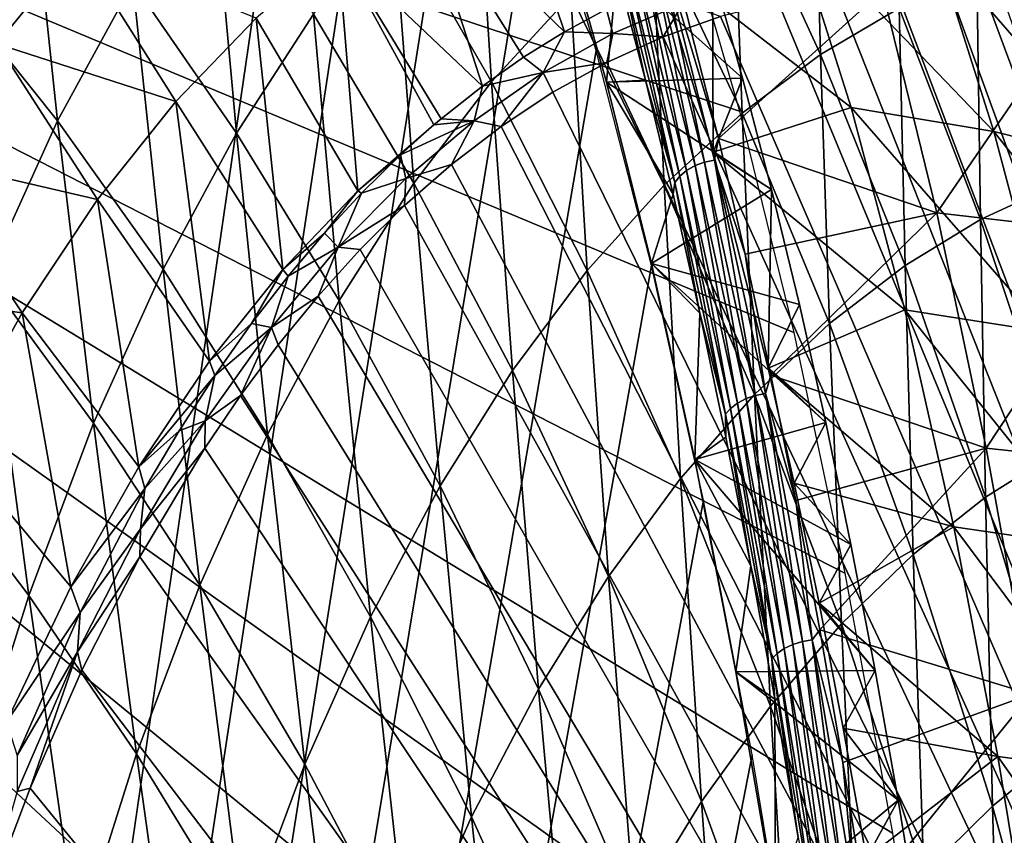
# Model space of a CAD drawing. Header units: millimetres. Extents: x 0 to 99, y -177 to 177.
# Tile 171 of 192: x 39 to 62, y 123 to 142. Entities that reach past the tile are written whole.
import ezdxf

# ---------------------------------------------------------------- set-up
doc = ezdxf.new("R2010")
doc.units = ezdxf.units.MM
doc.header["$LTSCALE"] = 26.699852
for name, color, linetype in [('10', 7, 'CONTINUOUS'), ('14', 7, 'CONTINUOUS'), ('18', 7, 'CONTINUOUS'), ('2', 7, 'CONTINUOUS'), ('20', 7, 'CONTINUOUS'), ('30', 7, 'CONTINUOUS'), ('37', 7, 'CONTINUOUS'), ('40', 7, 'CONTINUOUS'), ('43', 7, 'CONTINUOUS'), ('8', 7, 'CONTINUOUS'), ('96', 7, 'CONTINUOUS'), ('97', 7, 'CONTINUOUS')]:
    doc.layers.add(name, color=color, linetype=linetype)

msp = doc.modelspace()

# ---------------------------------------------------------------- linework, layer by layer
at = {"layer": '10', "color": 253, "linetype": 'Continuous', "true_color": 0x9ca8ab}
for points in [[(55.491, 145.153, 41.761), (57.351, 146.219, 48.672), (57.501, 140.78, 42.504), (55.491, 145.153, 41.761)], [(57.501, 140.78, 42.504), (57.351, 146.219, 48.672), (59.297, 141.842, 49.161), (57.501, 140.78, 42.504)], [(47.723, 144.06, 19.949), (49.595, 146.062, 26.909), (49.967, 140.158, 21.28), (47.723, 144.06, 19.949)], [(49.967, 140.158, 21.28), (49.595, 146.062, 26.909), (51.783, 142.141, 28.009), (49.967, 140.158, 21.28)], [(37.622, 142.287, -2.9), (39.383, 145.48, 3.698), (40.042, 139.263, -1.37), (37.622, 142.287, -2.9)], [(40.042, 139.263, -1.37), (39.383, 145.48, 3.698), (41.766, 142.422, 5.062), (40.042, 139.263, -1.37)], [(41.766, 142.422, 5.062), (43.573, 145.179, 11.8), (44.137, 138.98, 6.627), (41.766, 142.422, 5.062)], [(44.137, 138.98, 6.627), (43.573, 145.179, 11.8), (45.898, 141.706, 13.169), (44.137, 138.98, 6.627)], [(53.629, 143.8, 34.855), (55.491, 145.153, 41.761), (55.703, 139.436, 35.853), (53.629, 143.8, 34.855)], [(55.703, 139.436, 35.853), (55.491, 145.153, 41.761), (57.501, 140.78, 42.504), (55.703, 139.436, 35.853)], [(45.898, 141.706, 13.169), (47.723, 144.06, 19.949), (48.195, 137.832, 14.724), (45.898, 141.706, 13.169)], [(48.195, 137.832, 14.724), (47.723, 144.06, 19.949), (49.967, 140.158, 21.28), (48.195, 137.832, 14.724)], [(51.783, 142.141, 28.009), (53.629, 143.8, 34.855), (53.919, 137.793, 29.261), (51.783, 142.141, 28.009)], [(53.919, 137.793, 29.261), (53.629, 143.8, 34.855), (55.703, 139.436, 35.853), (53.919, 137.793, 29.261)], [(61.079, 142.64, 55.771), (62.831, 143.189, 62.282), (62.873, 137.799, 56.093), (61.079, 142.64, 55.771)], [(59.297, 141.842, 49.161), (61.079, 142.64, 55.771), (61.16, 137.005, 49.75), (59.297, 141.842, 49.161)], [(61.16, 137.005, 49.75), (61.079, 142.64, 55.771), (62.873, 137.799, 56.093), (61.16, 137.005, 49.75)], [(40.042, 139.263, -1.37), (41.766, 142.422, 5.062), (42.454, 135.866, 0.379), (40.042, 139.263, -1.37)], [(42.454, 135.866, 0.379), (41.766, 142.422, 5.062), (44.137, 138.98, 6.627), (42.454, 135.866, 0.379)], [(38.416, 135.684, -7.436), (37.622, 142.287, -2.9), (40.042, 139.263, -1.37), (38.416, 135.684, -7.436)], [(49.967, 140.158, 21.28), (51.783, 142.141, 28.009), (52.163, 135.835, 22.782), (49.967, 140.158, 21.28)], [(52.163, 135.835, 22.782), (51.783, 142.141, 28.009), (53.919, 137.793, 29.261), (52.163, 135.835, 22.782)], [(57.501, 140.78, 42.504), (59.297, 141.842, 49.161), (59.433, 135.95, 43.365), (57.501, 140.78, 42.504)], [(59.433, 135.95, 43.365), (59.297, 141.842, 49.161), (61.16, 137.005, 49.75), (59.433, 135.95, 43.365)], [(44.137, 138.98, 6.627), (45.898, 141.706, 13.169), (46.483, 135.147, 8.395), (44.137, 138.98, 6.627)], [(46.483, 135.147, 8.395), (45.898, 141.706, 13.169), (48.195, 137.832, 14.724), (46.483, 135.147, 8.395)], [(55.703, 139.436, 35.853), (57.501, 140.78, 42.504), (57.704, 134.621, 36.988), (55.703, 139.436, 35.853)], [(57.704, 134.621, 36.988), (57.501, 140.78, 42.504), (59.433, 135.95, 43.365), (57.704, 134.621, 36.988)], [(48.195, 137.832, 14.724), (49.967, 140.158, 21.28), (50.449, 133.546, 16.467), (48.195, 137.832, 14.724)], [(50.449, 133.546, 16.467), (49.967, 140.158, 21.28), (52.163, 135.835, 22.782), (50.449, 133.546, 16.467)], [(38.416, 135.684, -7.436), (40.042, 139.263, -1.37), (40.864, 132.345, -5.519), (38.416, 135.684, -7.436)], [(40.864, 132.345, -5.519), (40.042, 139.263, -1.37), (42.454, 135.866, 0.379), (40.864, 132.345, -5.519)], [(53.919, 137.793, 29.261), (55.703, 139.436, 35.853), (55.988, 133.002, 30.668), (53.919, 137.793, 29.261)], [(55.988, 133.002, 30.668), (55.703, 139.436, 35.853), (57.704, 134.621, 36.988), (55.988, 133.002, 30.668)], [(42.454, 135.866, 0.379), (44.137, 138.98, 6.627), (44.846, 132.086, 2.347), (42.454, 135.866, 0.379)], [(44.846, 132.086, 2.347), (44.137, 138.98, 6.627), (46.483, 135.147, 8.395), (44.846, 132.086, 2.347)], [(46.483, 135.147, 8.395), (48.195, 137.832, 14.724), (48.792, 130.91, 10.368), (46.483, 135.147, 8.395)], [(48.792, 130.91, 10.368), (48.195, 137.832, 14.724), (50.449, 133.546, 16.467), (48.792, 130.91, 10.368)], [(52.163, 135.835, 22.782), (53.919, 137.793, 29.261), (54.298, 131.078, 24.455), (52.163, 135.835, 22.782)], [(54.298, 131.078, 24.455), (53.919, 137.793, 29.261), (55.988, 133.002, 30.668), (54.298, 131.078, 24.455)], [(61.16, 137.005, 49.75), (62.873, 137.799, 56.093), (62.925, 131.688, 50.442), (61.16, 137.005, 49.75)], [(59.433, 135.95, 43.365), (61.16, 137.005, 49.75), (61.272, 130.647, 44.347), (59.433, 135.95, 43.365)], [(61.272, 130.647, 44.347), (61.16, 137.005, 49.75), (62.925, 131.688, 50.442), (61.272, 130.647, 44.347)], [(40.864, 132.345, -5.519), (42.454, 135.866, 0.379), (43.297, 128.632, -3.369), (40.864, 132.345, -5.519)], [(43.297, 128.632, -3.369), (42.454, 135.866, 0.379), (44.846, 132.086, 2.347), (43.297, 128.632, -3.369)], [(57.704, 134.621, 36.988), (59.433, 135.95, 43.365), (59.618, 129.34, 38.262), (57.704, 134.621, 36.988)], [(59.618, 129.34, 38.262), (59.433, 135.95, 43.365), (61.272, 130.647, 44.347), (59.618, 129.34, 38.262)], [(36.902, 131.667, -13.08), (38.416, 135.684, -7.436), (39.382, 128.4, -11.015), (36.902, 131.667, -13.08)], [(39.382, 128.4, -11.015), (38.416, 135.684, -7.436), (40.864, 132.345, -5.519), (39.382, 128.4, -11.015)], [(50.449, 133.546, 16.467), (52.163, 135.835, 22.782), (52.647, 128.834, 18.398), (50.449, 133.546, 16.467)], [(52.647, 128.834, 18.398), (52.163, 135.835, 22.782), (54.298, 131.078, 24.455), (52.647, 128.834, 18.398)], [(44.846, 132.086, 2.347), (46.483, 135.147, 8.395), (47.204, 127.912, 4.534), (44.846, 132.086, 2.347)], [(47.204, 127.912, 4.534), (46.483, 135.147, 8.395), (48.792, 130.91, 10.368), (47.204, 127.912, 4.534)], [(55.988, 133.002, 30.668), (57.704, 134.621, 36.988), (57.975, 127.751, 32.231), (55.988, 133.002, 30.668)], [(57.975, 127.751, 32.231), (57.704, 134.621, 36.988), (59.618, 129.34, 38.262), (57.975, 127.751, 32.231)], [(48.792, 130.91, 10.368), (50.449, 133.546, 16.467), (51.049, 126.257, 12.545), (48.792, 130.91, 10.368)], [(51.049, 126.257, 12.545), (50.449, 133.546, 16.467), (52.647, 128.834, 18.398), (51.049, 126.257, 12.545)], [(54.298, 131.078, 24.455), (55.988, 133.002, 30.668), (56.356, 125.87, 26.302), (54.298, 131.078, 24.455)], [(56.356, 125.87, 26.302), (55.988, 133.002, 30.668), (57.975, 127.751, 32.231), (56.356, 125.87, 26.302)], [(39.382, 128.4, -11.015), (40.864, 132.345, -5.519), (41.849, 124.772, -8.701), (39.382, 128.4, -11.015)], [(41.849, 124.772, -8.701), (40.864, 132.345, -5.519), (43.297, 128.632, -3.369), (41.849, 124.772, -8.701)], [(43.297, 128.632, -3.369), (44.846, 132.086, 2.347), (45.7, 124.538, -0.984), (43.297, 128.632, -3.369)], [(45.7, 124.538, -0.984), (44.846, 132.086, 2.347), (47.204, 127.912, 4.534), (45.7, 124.538, -0.984)], [(38.011, 124.043, -16.095), (36.902, 131.667, -13.08), (39.382, 128.4, -11.015), (38.011, 124.043, -16.095)], [(61.272, 130.647, 44.347), (62.925, 131.688, 50.442), (63.005, 124.859, 45.454), (61.272, 130.647, 44.347)], [(47.204, 127.912, 4.534), (48.792, 130.91, 10.368), (49.516, 123.334, 6.942), (47.204, 127.912, 4.534)], [(49.516, 123.334, 6.942), (48.792, 130.91, 10.368), (51.049, 126.257, 12.545), (49.516, 123.334, 6.942)], [(52.647, 128.834, 18.398), (54.298, 131.078, 24.455), (54.774, 123.682, 20.519), (52.647, 128.834, 18.398)], [(54.774, 123.682, 20.519), (54.298, 131.078, 24.455), (56.356, 125.87, 26.302), (54.774, 123.682, 20.519)], [(59.618, 129.34, 38.262), (61.272, 130.647, 44.347), (61.43, 123.58, 39.676), (59.618, 129.34, 38.262)], [(61.43, 123.58, 39.676), (61.272, 130.647, 44.347), (63.005, 124.859, 45.454), (61.43, 123.58, 39.676)], [(57.975, 127.751, 32.231), (59.618, 129.34, 38.262), (59.866, 122.032, 33.952), (57.975, 127.751, 32.231)], [(59.866, 122.032, 33.952), (59.618, 129.34, 38.262), (61.43, 123.58, 39.676), (59.866, 122.032, 33.952)], [(51.049, 126.257, 12.545), (52.647, 128.834, 18.398), (53.24, 121.175, 14.928), (51.049, 126.257, 12.545)], [(53.24, 121.175, 14.928), (52.647, 128.834, 18.398), (54.774, 123.682, 20.519), (53.24, 121.175, 14.928)], [(41.849, 124.772, -8.701), (43.297, 128.632, -3.369), (44.292, 120.774, -6.138), (41.849, 124.772, -8.701)], [(44.292, 120.774, -6.138), (43.297, 128.632, -3.369), (45.7, 124.538, -0.984), (44.292, 120.774, -6.138)], [(38.011, 124.043, -16.095), (39.382, 128.4, -11.015), (40.508, 120.515, -13.637), (38.011, 124.043, -16.095)], [(40.508, 120.515, -13.637), (39.382, 128.4, -11.015), (41.849, 124.772, -8.701), (40.508, 120.515, -13.637)], [(45.7, 124.538, -0.984), (47.204, 127.912, 4.534), (48.062, 120.051, 1.637), (45.7, 124.538, -0.984)], [(48.062, 120.051, 1.637), (47.204, 127.912, 4.534), (49.516, 123.334, 6.942), (48.062, 120.051, 1.637)], [(56.356, 125.87, 26.302), (57.975, 127.751, 32.231), (58.325, 120.202, 28.322), (56.356, 125.87, 26.302)], [(58.325, 120.202, 28.322), (57.975, 127.751, 32.231), (59.866, 122.032, 33.952), (58.325, 120.202, 28.322)], [(49.516, 123.334, 6.942), (51.049, 126.257, 12.545), (51.768, 118.338, 9.572), (49.516, 123.334, 6.942)], [(51.768, 118.338, 9.572), (51.049, 126.257, 12.545), (53.24, 121.175, 14.928), (51.768, 118.338, 9.572)], [(54.774, 123.682, 20.519), (56.356, 125.87, 26.302), (56.816, 118.081, 22.83), (54.774, 123.682, 20.519)], [(56.816, 118.081, 22.83), (56.356, 125.87, 26.302), (58.325, 120.202, 28.322), (56.816, 118.081, 22.83)], [(61.43, 123.58, 39.676), (63.005, 124.859, 45.454), (63.137, 117.356, 41.227), (61.43, 123.58, 39.676)], [(40.508, 120.515, -13.637), (41.849, 124.772, -8.701), (42.984, 116.631, -10.918), (40.508, 120.515, -13.637)], [(42.984, 116.631, -10.918), (41.849, 124.772, -8.701), (44.292, 120.774, -6.138), (42.984, 116.631, -10.918)], [(44.292, 120.774, -6.138), (45.7, 124.538, -0.984), (46.698, 116.397, -3.326), (44.292, 120.774, -6.138)], [(46.698, 116.397, -3.326), (45.7, 124.538, -0.984), (48.062, 120.051, 1.637), (46.698, 116.397, -3.326)], [(36.747, 119.3, -20.775), (38.011, 124.043, -16.095), (39.268, 115.888, -18.193), (36.747, 119.3, -20.775)], [(39.268, 115.888, -18.193), (38.011, 124.043, -16.095), (40.508, 120.515, -13.637), (39.268, 115.888, -18.193)], [(53.24, 121.175, 14.928), (54.774, 123.682, 20.519), (55.353, 115.656, 17.516), (53.24, 121.175, 14.928)], [(55.353, 115.656, 17.516), (54.774, 123.682, 20.519), (56.816, 118.081, 22.83), (55.353, 115.656, 17.516)], [(59.866, 122.032, 33.952), (61.43, 123.58, 39.676), (61.657, 115.856, 35.824), (59.866, 122.032, 33.952)], [(61.657, 115.856, 35.824), (61.43, 123.58, 39.676), (63.137, 117.356, 41.227), (61.657, 115.856, 35.824)], [(48.062, 120.051, 1.637), (49.516, 123.334, 6.942), (50.368, 115.16, 4.494), (48.062, 120.051, 1.637)], [(50.368, 115.16, 4.494), (49.516, 123.334, 6.942), (51.768, 118.338, 9.572), (50.368, 115.16, 4.494)]]:
    msp.add_3dface(points, dxfattribs=at)
at = {"layer": '14', "color": 253, "linetype": 'Continuous', "true_color": 0x9ca8ab}
for points in [[(55.166, 138.861, 204.34), (58.919, 142.243, 199.48), (53.893, 143.858, 199.589), (55.166, 138.861, 204.34)], [(60.16, 137.155, 204.122), (58.919, 142.243, 199.48), (55.166, 138.861, 204.34), (60.16, 137.155, 204.122)], [(60.16, 137.155, 204.122), (63.282, 141.705, 197.762), (58.919, 142.243, 199.48), (60.16, 137.155, 204.122)], [(64.512, 136.655, 202.368), (63.282, 141.705, 197.762), (60.16, 137.155, 204.122), (64.512, 136.655, 202.368)], [(55.774, 136.207, 206.606), (60.16, 137.155, 204.122), (55.166, 138.861, 204.34), (55.774, 136.207, 206.606)], [(56.364, 133.441, 208.805), (60.16, 137.155, 204.122), (55.774, 136.207, 206.606), (56.364, 133.441, 208.805)], [(61.289, 131.77, 208.386), (60.16, 137.155, 204.122), (56.364, 133.441, 208.805), (61.289, 131.77, 208.386)], [(61.289, 131.77, 208.386), (64.512, 136.655, 202.368), (60.16, 137.155, 204.122), (61.289, 131.77, 208.386)], [(65.628, 131.306, 206.598), (64.512, 136.655, 202.368), (61.289, 131.77, 208.386), (65.628, 131.306, 206.598)], [(56.935, 130.571, 210.93), (61.289, 131.77, 208.386), (56.364, 133.441, 208.805), (56.935, 130.571, 210.93)], [(57.482, 127.617, 212.966), (61.289, 131.77, 208.386), (56.935, 130.571, 210.93), (57.482, 127.617, 212.966)], [(62.308, 126.14, 212.267), (61.289, 131.77, 208.386), (57.482, 127.617, 212.966), (62.308, 126.14, 212.267)], [(62.308, 126.14, 212.267), (65.628, 131.306, 206.598), (61.289, 131.77, 208.386), (62.308, 126.14, 212.267)], [(58.008, 124.576, 214.919), (62.308, 126.14, 212.267), (57.482, 127.617, 212.966), (58.008, 124.576, 214.919)], [(58.512, 121.446, 216.791), (62.308, 126.14, 212.267), (58.008, 124.576, 214.919), (58.512, 121.446, 216.791)], [(63.222, 120.309, 215.78), (62.308, 126.14, 212.267), (58.512, 121.446, 216.791), (63.222, 120.309, 215.78)]]:
    msp.add_3dface(points, dxfattribs=at)
at = {"layer": '18', "color": 253, "linetype": 'Continuous', "true_color": 0x9ca8ab}
for points in [[(56.853, 143.83, 186.758), (58.198, 139.571, 191.675), (53.716, 143.037, 189.368), (56.853, 143.83, 186.758)], [(58.198, 139.571, 191.675), (56.853, 143.83, 186.758), (61.462, 139.02, 190.287), (58.198, 139.571, 191.675)], [(61.462, 139.02, 190.287), (56.853, 143.83, 186.758), (60.13, 143.237, 185.413), (61.462, 139.02, 190.287)], [(61.462, 139.02, 190.287), (60.13, 143.237, 185.413), (64.455, 138.261, 188.774), (61.462, 139.02, 190.287)], [(64.455, 138.261, 188.774), (60.13, 143.237, 185.413), (63.143, 142.424, 183.958), (64.455, 138.261, 188.774)], [(53.716, 143.037, 189.368), (58.198, 139.571, 191.675), (55.044, 138.543, 194.323), (53.716, 143.037, 189.368)], [(58.198, 139.571, 191.675), (59.43, 134.934, 196.258), (55.044, 138.543, 194.323), (58.198, 139.571, 191.675)], [(59.43, 134.934, 196.258), (58.198, 139.571, 191.675), (62.684, 134.425, 194.829), (59.43, 134.934, 196.258)], [(62.684, 134.425, 194.829), (58.198, 139.571, 191.675), (61.462, 139.02, 190.287), (62.684, 134.425, 194.829)], [(62.684, 134.425, 194.829), (61.462, 139.02, 190.287), (65.661, 133.721, 193.263), (62.684, 134.425, 194.829)], [(65.661, 133.721, 193.263), (61.462, 139.02, 190.287), (64.455, 138.261, 188.774), (65.661, 133.721, 193.263)], [(55.044, 138.543, 194.323), (59.43, 134.934, 196.258), (56.298, 133.602, 199.001), (55.044, 138.543, 194.323)], [(59.43, 134.934, 196.258), (60.549, 129.967, 200.492), (56.298, 133.602, 199.001), (59.43, 134.934, 196.258)], [(60.549, 129.967, 200.492), (59.43, 134.934, 196.258), (63.793, 129.499, 199.026), (60.549, 129.967, 200.492)], [(63.793, 129.499, 199.026), (59.43, 134.934, 196.258), (62.684, 134.425, 194.829), (63.793, 129.499, 199.026)], [(56.298, 133.602, 199.001), (60.549, 129.967, 200.492), (56.892, 130.967, 201.219), (56.298, 133.602, 199.001)], [(56.892, 130.967, 201.219), (60.549, 129.967, 200.492), (57.464, 128.221, 203.355), (56.892, 130.967, 201.219)], [(60.549, 129.967, 200.492), (61.555, 124.718, 204.37), (57.464, 128.221, 203.355), (60.549, 129.967, 200.492)], [(61.555, 124.718, 204.37), (60.549, 129.967, 200.492), (64.792, 124.289, 202.869), (61.555, 124.718, 204.37)], [(64.792, 124.289, 202.869), (60.549, 129.967, 200.492), (63.793, 129.499, 199.026), (64.792, 124.289, 202.869)], [(57.464, 128.221, 203.355), (61.555, 124.718, 204.37), (58.016, 125.361, 205.415), (57.464, 128.221, 203.355)], [(58.016, 125.361, 205.415), (61.555, 124.718, 204.37), (58.548, 122.39, 207.399), (58.016, 125.361, 205.415)], [(61.555, 124.718, 204.37), (62.453, 119.23, 207.895), (58.548, 122.39, 207.399), (61.555, 124.718, 204.37)], [(62.453, 119.23, 207.895), (61.555, 124.718, 204.37), (65.684, 118.839, 206.362), (62.453, 119.23, 207.895)], [(65.684, 118.839, 206.362), (61.555, 124.718, 204.37), (64.792, 124.289, 202.869), (65.684, 118.839, 206.362)]]:
    msp.add_3dface(points, dxfattribs=at)
at = {"layer": '2', "color": 253, "linetype": 'Continuous', "true_color": 0x9ca8ab}
for points in [[(52.602, 140.145, 198.73), (52.838, 142.7, 199.614), (51.523, 143.986, 194.704), (52.602, 140.145, 198.73)], [(53.493, 140.196, 202.056), (52.838, 142.7, 199.614), (52.602, 140.145, 198.73), (53.493, 140.196, 202.056)], [(54.127, 137.582, 204.422), (53.493, 140.196, 202.056), (52.602, 140.145, 198.73), (54.127, 137.582, 204.422)], [(53.632, 135.994, 202.577), (54.127, 137.582, 204.422), (52.602, 140.145, 198.73), (53.632, 135.994, 202.577)], [(54.739, 134.859, 206.708), (54.127, 137.582, 204.422), (53.632, 135.994, 202.577), (54.739, 134.859, 206.708)], [(54.619, 131.51, 206.258), (54.739, 134.859, 206.708), (53.632, 135.994, 202.577), (54.619, 131.51, 206.258)], [(55.33, 132.026, 208.914), (54.739, 134.859, 206.708), (54.619, 131.51, 206.258), (55.33, 132.026, 208.914)], [(55.902, 129.08, 211.046), (55.33, 132.026, 208.914), (54.619, 131.51, 206.258), (55.902, 129.08, 211.046)], [(55.564, 126.655, 209.786), (55.902, 129.08, 211.046), (54.619, 131.51, 206.258), (55.564, 126.655, 209.786)], [(56.453, 126.024, 213.104), (55.902, 129.08, 211.046), (55.564, 126.655, 209.786), (56.453, 126.024, 213.104)], [(56.472, 121.363, 213.173), (56.453, 126.024, 213.104), (55.564, 126.655, 209.786), (56.472, 121.363, 213.173)], [(56.984, 122.861, 215.085), (56.453, 126.024, 213.104), (56.472, 121.363, 213.173), (56.984, 122.861, 215.085)]]:
    msp.add_3dface(points, dxfattribs=at)
at = {"layer": '20', "color": 253, "linetype": 'Continuous', "true_color": 0x9ca8ab}
for points in [[(56.531, 141.976, 66.575), (89.445, 62.517, 189.411), (57.871, 142.177, 71.576), (56.531, 141.976, 66.575)], [(57.871, 142.177, 71.576), (89.445, 62.517, 189.411), (59.231, 142.252, 76.651), (57.871, 142.177, 71.576)], [(59.231, 142.252, 76.651), (89.445, 62.517, 189.411), (60.487, 142.153, 81.34), (59.231, 142.252, 76.651)], [(55.211, 141.649, 61.648), (89.445, 62.517, 189.411), (56.531, 141.976, 66.575), (55.211, 141.649, 61.648)], [(60.487, 142.153, 81.34), (89.445, 62.517, 189.411), (61.713, 141.968, 85.912), (60.487, 142.153, 81.34)], [(53.901, 141.184, 56.757), (89.445, 62.517, 189.411), (55.211, 141.649, 61.648), (53.901, 141.184, 56.757)], [(52.612, 140.597, 51.95), (89.445, 62.517, 189.411), (53.901, 141.184, 56.757), (52.612, 140.597, 51.95)], [(51.376, 139.915, 47.334), (89.445, 62.517, 189.411), (52.612, 140.597, 51.95), (51.376, 139.915, 47.334)], [(50.192, 139.133, 42.917), (89.445, 62.517, 189.411), (51.376, 139.915, 47.334), (50.192, 139.133, 42.917)], [(49.058, 138.26, 38.685), (89.445, 62.517, 189.411), (50.192, 139.133, 42.917), (49.058, 138.26, 38.685)], [(47.982, 137.323, 34.667), (89.445, 62.517, 189.411), (49.058, 138.26, 38.685), (47.982, 137.323, 34.667)], [(46.965, 136.318, 30.875), (89.445, 62.517, 189.411), (47.982, 137.323, 34.667), (46.965, 136.318, 30.875)], [(46.004, 135.251, 27.286), (89.445, 62.517, 189.411), (46.965, 136.318, 30.875), (46.004, 135.251, 27.286)], [(45.091, 134.139, 23.878), (89.445, 62.517, 189.411), (46.004, 135.251, 27.286), (45.091, 134.139, 23.878)], [(44.228, 132.976, 20.658), (89.445, 62.517, 189.411), (45.091, 134.139, 23.878), (44.228, 132.976, 20.658)], [(43.414, 131.771, 17.62), (89.445, 62.517, 189.411), (44.228, 132.976, 20.658), (43.414, 131.771, 17.62)], [(41.924, 129.287, 12.059), (89.445, 62.517, 189.411), (43.414, 131.771, 17.62), (41.924, 129.287, 12.059)], [(40.599, 126.693, 7.116), (89.445, 62.517, 189.411), (41.924, 129.287, 12.059), (40.599, 126.693, 7.116)], [(39.414, 123.989, 2.692), (89.445, 62.517, 189.411), (40.599, 126.693, 7.116), (39.414, 123.989, 2.692)], [(38.318, 121.101, -1.397), (89.445, 62.517, 189.411), (39.414, 123.989, 2.692), (38.318, 121.101, -1.397)]]:
    msp.add_3dface(points, dxfattribs=at)
at = {"layer": '30', "color": 253, "linetype": 'Continuous', "true_color": 0x9ca8ab}
for points in [[(52.601, 141.818, 52.73), (52.747, 141.259, 52.659), (54.349, 141.947, 58.641), (52.601, 141.818, 52.73)], [(52.747, 141.259, 52.659), (53.901, 141.184, 56.757), (54.349, 141.947, 58.641), (52.747, 141.259, 52.659)], [(53.901, 141.184, 56.757), (55.211, 141.649, 61.648), (54.349, 141.947, 58.641), (53.901, 141.184, 56.757)], [(52.601, 141.818, 52.73), (51.637, 141.299, 49.117), (52.747, 141.259, 52.659), (52.601, 141.818, 52.73)], [(51.637, 141.299, 49.117), (50.706, 140.719, 45.625), (51.154, 140.368, 46.706), (51.637, 141.299, 49.117)], [(51.637, 141.299, 49.117), (51.154, 140.368, 46.706), (52.747, 141.259, 52.659), (51.637, 141.299, 49.117)], [(51.154, 140.368, 46.706), (52.612, 140.597, 51.95), (52.747, 141.259, 52.659), (51.154, 140.368, 46.706)], [(52.612, 140.597, 51.95), (53.901, 141.184, 56.757), (52.747, 141.259, 52.659), (52.612, 140.597, 51.95)], [(50.706, 140.719, 45.625), (49.766, 140.057, 42.098), (51.154, 140.368, 46.706), (50.706, 140.719, 45.625)], [(51.376, 139.915, 47.334), (52.612, 140.597, 51.95), (51.154, 140.368, 46.706), (51.376, 139.915, 47.334)], [(49.766, 140.057, 42.098), (49.573, 139.264, 40.799), (51.154, 140.368, 46.706), (49.766, 140.057, 42.098)], [(49.573, 139.264, 40.799), (50.192, 139.133, 42.917), (51.154, 140.368, 46.706), (49.573, 139.264, 40.799)], [(50.192, 139.133, 42.917), (51.376, 139.915, 47.334), (51.154, 140.368, 46.706), (50.192, 139.133, 42.917)], [(49.766, 140.057, 42.098), (48.817, 139.307, 38.539), (49.573, 139.264, 40.799), (49.766, 140.057, 42.098)], [(48.654, 139.17, 37.931), (47.885, 138.483, 35.046), (49.573, 139.264, 40.799), (48.654, 139.17, 37.931)], [(47.885, 138.483, 35.046), (48.008, 137.94, 34.954), (49.573, 139.264, 40.799), (47.885, 138.483, 35.046)], [(48.008, 137.94, 34.954), (49.058, 138.26, 38.685), (49.573, 139.264, 40.799), (48.008, 137.94, 34.954)], [(48.817, 139.307, 38.539), (48.654, 139.17, 37.931), (49.573, 139.264, 40.799), (48.817, 139.307, 38.539)], [(49.058, 138.26, 38.685), (50.192, 139.133, 42.917), (49.573, 139.264, 40.799), (49.058, 138.26, 38.685)], [(47.885, 138.483, 35.046), (46.994, 137.609, 31.706), (48.008, 137.94, 34.954), (47.885, 138.483, 35.046)], [(47.982, 137.323, 34.667), (49.058, 138.26, 38.685), (48.008, 137.94, 34.954), (47.982, 137.323, 34.667)], [(46.994, 137.609, 31.706), (46.462, 136.372, 29.176), (48.008, 137.94, 34.954), (46.994, 137.609, 31.706)], [(46.462, 136.372, 29.176), (47.982, 137.323, 34.667), (48.008, 137.94, 34.954), (46.462, 136.372, 29.176)], [(46.994, 137.609, 31.706), (46.147, 136.694, 28.532), (46.462, 136.372, 29.176), (46.994, 137.609, 31.706)], [(46.965, 136.318, 30.875), (47.982, 137.323, 34.667), (46.462, 136.372, 29.176), (46.965, 136.318, 30.875)], [(46.147, 136.694, 28.532), (45.317, 135.711, 25.417), (46.462, 136.372, 29.176), (46.147, 136.694, 28.532)], [(45.317, 135.711, 25.417), (44.933, 134.533, 23.463), (46.462, 136.372, 29.176), (45.317, 135.711, 25.417)], [(44.933, 134.533, 23.463), (46.004, 135.251, 27.286), (46.462, 136.372, 29.176), (44.933, 134.533, 23.463)], [(46.004, 135.251, 27.286), (46.965, 136.318, 30.875), (46.462, 136.372, 29.176), (46.004, 135.251, 27.286)], [(45.317, 135.711, 25.417), (44.478, 134.624, 22.269), (44.933, 134.533, 23.463), (45.317, 135.711, 25.417)], [(45.091, 134.139, 23.878), (46.004, 135.251, 27.286), (44.933, 134.533, 23.463), (45.091, 134.139, 23.878)], [(43.639, 133.435, 19.124), (43.422, 132.393, 17.817), (44.933, 134.533, 23.463), (43.639, 133.435, 19.124)], [(43.422, 132.393, 17.817), (44.228, 132.976, 20.658), (44.933, 134.533, 23.463), (43.422, 132.393, 17.817)], [(44.478, 134.624, 22.269), (43.639, 133.435, 19.124), (44.933, 134.533, 23.463), (44.478, 134.624, 22.269)], [(44.228, 132.976, 20.658), (45.091, 134.139, 23.878), (44.933, 134.533, 23.463), (44.228, 132.976, 20.658)], [(43.639, 133.435, 19.124), (42.821, 132.168, 16.057), (43.422, 132.393, 17.817), (43.639, 133.435, 19.124)], [(43.414, 131.771, 17.62), (44.228, 132.976, 20.658), (43.422, 132.393, 17.817), (43.414, 131.771, 17.62)], [(42.04, 130.85, 13.128), (41.938, 129.927, 12.271), (43.422, 132.393, 17.817), (42.04, 130.85, 13.128)], [(41.938, 129.927, 12.271), (43.414, 131.771, 17.62), (43.422, 132.393, 17.817), (41.938, 129.927, 12.271)], [(42.821, 132.168, 16.057), (42.04, 130.85, 13.128), (43.422, 132.393, 17.817), (42.821, 132.168, 16.057)], [(41.924, 129.287, 12.059), (43.414, 131.771, 17.62), (41.938, 129.927, 12.271), (41.924, 129.287, 12.059)], [(42.04, 130.85, 13.128), (40.556, 128.008, 7.565), (41.938, 129.927, 12.271), (42.04, 130.85, 13.128)], [(40.556, 128.008, 7.565), (40.496, 127.108, 6.885), (41.938, 129.927, 12.271), (40.556, 128.008, 7.565)], [(40.496, 127.108, 6.885), (41.924, 129.287, 12.059), (41.938, 129.927, 12.271), (40.496, 127.108, 6.885)], [(40.599, 126.693, 7.116), (41.924, 129.287, 12.059), (40.496, 127.108, 6.885), (40.599, 126.693, 7.116)], [(40.556, 128.008, 7.565), (39.119, 124.738, 2.176), (40.496, 127.108, 6.885), (40.556, 128.008, 7.565)], [(39.119, 124.738, 2.176), (39.116, 123.91, 1.73), (40.496, 127.108, 6.885), (39.119, 124.738, 2.176)], [(39.116, 123.91, 1.73), (39.414, 123.989, 2.692), (40.496, 127.108, 6.885), (39.116, 123.91, 1.73)], [(39.414, 123.989, 2.692), (40.599, 126.693, 7.116), (40.496, 127.108, 6.885), (39.414, 123.989, 2.692)], [(38.318, 121.101, -1.397), (39.414, 123.989, 2.692), (39.116, 123.91, 1.73), (38.318, 121.101, -1.397)]]:
    msp.add_3dface(points, dxfattribs=at)
at = {"layer": '37', "color": 253, "linetype": 'Continuous', "true_color": 0x9ca8ab}
for points in [[(53.716, 143.037, 189.368), (55.044, 138.543, 194.323), (55.026, 142.699, 194.255), (53.716, 143.037, 189.368)], [(55.026, 142.699, 194.255), (55.044, 138.543, 194.323), (55.716, 140.239, 196.829), (55.026, 142.699, 194.255)], [(55.716, 140.239, 196.829), (55.044, 138.543, 194.323), (56.38, 137.688, 199.308), (55.716, 140.239, 196.829)], [(55.044, 138.543, 194.323), (56.298, 133.602, 199.001), (56.38, 137.688, 199.308), (55.044, 138.543, 194.323)], [(56.38, 137.688, 199.308), (56.298, 133.602, 199.001), (57.015, 135.061, 201.677), (56.38, 137.688, 199.308)], [(57.015, 135.061, 201.677), (56.298, 133.602, 199.001), (57.619, 132.357, 203.933), (57.015, 135.061, 201.677)], [(56.298, 133.602, 199.001), (56.892, 130.967, 201.219), (57.619, 132.357, 203.933), (56.298, 133.602, 199.001)], [(57.619, 132.357, 203.933), (56.892, 130.967, 201.219), (58.196, 129.566, 206.084), (57.619, 132.357, 203.933)], [(56.892, 130.967, 201.219), (57.464, 128.221, 203.355), (58.196, 129.566, 206.084), (56.892, 130.967, 201.219)], [(58.196, 129.566, 206.084), (57.464, 128.221, 203.355), (58.746, 126.685, 208.14), (58.196, 129.566, 206.084)], [(57.464, 128.221, 203.355), (58.016, 125.361, 205.415), (58.746, 126.685, 208.14), (57.464, 128.221, 203.355)], [(58.746, 126.685, 208.14), (58.016, 125.361, 205.415), (59.274, 123.712, 210.108), (58.746, 126.685, 208.14)], [(58.016, 125.361, 205.415), (58.548, 122.39, 207.399), (59.274, 123.712, 210.108), (58.016, 125.361, 205.415)], [(59.274, 123.712, 210.108), (58.548, 122.39, 207.399), (59.78, 120.644, 211.998), (59.274, 123.712, 210.108)]]:
    msp.add_3dface(points, dxfattribs=at)
at = {"layer": '40', "color": 253, "linetype": 'Continuous', "true_color": 0x9ca8ab}
for points in [[(52.602, 140.145, 198.73), (51.523, 143.986, 194.704), (55.716, 140.239, 196.829), (52.602, 140.145, 198.73)], [(51.523, 143.986, 194.704), (55.026, 142.699, 194.255), (55.716, 140.239, 196.829), (51.523, 143.986, 194.704)], [(52.602, 140.145, 198.73), (55.716, 140.239, 196.829), (56.38, 137.688, 199.308), (52.602, 140.145, 198.73)], [(53.632, 135.994, 202.577), (52.602, 140.145, 198.73), (56.38, 137.688, 199.308), (53.632, 135.994, 202.577)], [(53.632, 135.994, 202.577), (56.38, 137.688, 199.308), (57.015, 135.061, 201.677), (53.632, 135.994, 202.577)], [(54.619, 131.51, 206.258), (53.632, 135.994, 202.577), (57.619, 132.357, 203.933), (54.619, 131.51, 206.258)], [(53.632, 135.994, 202.577), (57.015, 135.061, 201.677), (57.619, 132.357, 203.933), (53.632, 135.994, 202.577)], [(54.619, 131.51, 206.258), (57.619, 132.357, 203.933), (58.196, 129.566, 206.084), (54.619, 131.51, 206.258)], [(55.564, 126.655, 209.786), (54.619, 131.51, 206.258), (58.746, 126.685, 208.14), (55.564, 126.655, 209.786)], [(54.619, 131.51, 206.258), (58.196, 129.566, 206.084), (58.746, 126.685, 208.14), (54.619, 131.51, 206.258)], [(55.564, 126.655, 209.786), (58.746, 126.685, 208.14), (59.274, 123.712, 210.108), (55.564, 126.655, 209.786)], [(56.472, 121.363, 213.173), (55.564, 126.655, 209.786), (59.274, 123.712, 210.108), (56.472, 121.363, 213.173)], [(56.472, 121.363, 213.173), (59.274, 123.712, 210.108), (59.78, 120.644, 211.998), (56.472, 121.363, 213.173)]]:
    msp.add_3dface(points, dxfattribs=at)
at = {"layer": '43', "color": 253, "linetype": 'Continuous', "true_color": 0x9ca8ab}
for points in [[(55.166, 138.861, 204.34), (53.893, 143.858, 199.589), (53.8, 143.414, 200.066), (55.166, 138.861, 204.34)], [(53.361, 143.279, 200.05), (54.629, 138.237, 204.783), (53.578, 143.364, 200.076), (53.361, 143.279, 200.05)], [(53.578, 143.364, 200.076), (54.847, 138.316, 204.815), (53.8, 143.414, 200.066), (53.578, 143.364, 200.076)], [(53.578, 143.364, 200.076), (54.629, 138.237, 204.783), (54.847, 138.316, 204.815), (53.578, 143.364, 200.076)], [(55.166, 138.861, 204.34), (53.8, 143.414, 200.066), (55.071, 138.362, 204.808), (55.166, 138.861, 204.34)], [(53.8, 143.414, 200.066), (54.847, 138.316, 204.815), (55.071, 138.362, 204.808), (53.8, 143.414, 200.066)], [(53.015, 143.016, 199.883), (54.278, 137.993, 204.598), (53.169, 143.16, 199.984), (53.015, 143.016, 199.883)], [(53.169, 143.16, 199.984), (54.435, 138.127, 204.709), (53.361, 143.279, 200.05), (53.169, 143.16, 199.984)], [(53.169, 143.16, 199.984), (54.278, 137.993, 204.598), (54.435, 138.127, 204.709), (53.169, 143.16, 199.984)], [(53.361, 143.279, 200.05), (54.435, 138.127, 204.709), (54.629, 138.237, 204.783), (53.361, 143.279, 200.05)], [(52.838, 142.7, 199.614), (53.493, 140.196, 202.056), (52.904, 142.86, 199.759), (52.838, 142.7, 199.614)], [(52.904, 142.86, 199.759), (54.164, 137.849, 204.463), (53.015, 143.016, 199.883), (52.904, 142.86, 199.759)], [(52.904, 142.86, 199.759), (53.493, 140.196, 202.056), (54.164, 137.849, 204.463), (52.904, 142.86, 199.759)], [(53.015, 143.016, 199.883), (54.164, 137.849, 204.463), (54.278, 137.993, 204.598), (53.015, 143.016, 199.883)], [(53.493, 140.196, 202.056), (54.127, 137.582, 204.422), (54.164, 137.849, 204.463), (53.493, 140.196, 202.056)], [(55.774, 136.207, 206.606), (55.166, 138.861, 204.34), (55.071, 138.362, 204.808), (55.774, 136.207, 206.606)], [(54.847, 138.316, 204.815), (56.013, 132.977, 209.162), (55.071, 138.362, 204.808), (54.847, 138.316, 204.815)], [(55.774, 136.207, 206.606), (55.071, 138.362, 204.808), (56.238, 133.019, 209.158), (55.774, 136.207, 206.606)], [(55.071, 138.362, 204.808), (56.013, 132.977, 209.162), (56.238, 133.019, 209.158), (55.071, 138.362, 204.808)], [(54.278, 137.993, 204.598), (55.438, 132.679, 208.925), (54.435, 138.127, 204.709), (54.278, 137.993, 204.598)], [(54.435, 138.127, 204.709), (55.597, 132.802, 209.045), (54.629, 138.237, 204.783), (54.435, 138.127, 204.709)], [(54.435, 138.127, 204.709), (55.438, 132.679, 208.925), (55.597, 132.802, 209.045), (54.435, 138.127, 204.709)], [(54.629, 138.237, 204.783), (55.794, 132.904, 209.126), (54.847, 138.316, 204.815), (54.629, 138.237, 204.783)], [(54.629, 138.237, 204.783), (55.597, 132.802, 209.045), (55.794, 132.904, 209.126), (54.629, 138.237, 204.783)], [(54.847, 138.316, 204.815), (55.794, 132.904, 209.126), (56.013, 132.977, 209.162), (54.847, 138.316, 204.815)], [(54.164, 137.849, 204.463), (55.321, 132.546, 208.781), (54.278, 137.993, 204.598), (54.164, 137.849, 204.463)], [(54.278, 137.993, 204.598), (55.321, 132.546, 208.781), (55.438, 132.679, 208.925), (54.278, 137.993, 204.598)], [(54.127, 137.582, 204.422), (54.739, 134.859, 206.708), (54.164, 137.849, 204.463), (54.127, 137.582, 204.422)], [(54.164, 137.849, 204.463), (54.739, 134.859, 206.708), (55.321, 132.546, 208.781), (54.164, 137.849, 204.463)], [(56.364, 133.441, 208.805), (55.774, 136.207, 206.606), (56.238, 133.019, 209.158), (56.364, 133.441, 208.805)], [(54.739, 134.859, 206.708), (55.33, 132.026, 208.914), (55.321, 132.546, 208.781), (54.739, 134.859, 206.708)], [(56.935, 130.571, 210.93), (56.364, 133.441, 208.805), (56.238, 133.019, 209.158), (56.935, 130.571, 210.93)], [(55.794, 132.904, 209.126), (56.863, 127.28, 213.113), (56.013, 132.977, 209.162), (55.794, 132.904, 209.126)], [(56.013, 132.977, 209.162), (57.085, 127.347, 213.153), (56.238, 133.019, 209.158), (56.013, 132.977, 209.162)], [(56.013, 132.977, 209.162), (56.863, 127.28, 213.113), (57.085, 127.347, 213.153), (56.013, 132.977, 209.162)], [(56.935, 130.571, 210.93), (56.238, 133.019, 209.158), (57.311, 127.386, 213.151), (56.935, 130.571, 210.93)], [(56.238, 133.019, 209.158), (57.085, 127.347, 213.153), (57.311, 127.386, 213.151), (56.238, 133.019, 209.158)], [(55.438, 132.679, 208.925), (56.503, 127.074, 212.898), (55.597, 132.802, 209.045), (55.438, 132.679, 208.925)], [(55.597, 132.802, 209.045), (56.665, 127.187, 213.026), (55.794, 132.904, 209.126), (55.597, 132.802, 209.045)], [(55.597, 132.802, 209.045), (56.503, 127.074, 212.898), (56.665, 127.187, 213.026), (55.597, 132.802, 209.045)], [(55.794, 132.904, 209.126), (56.665, 127.187, 213.026), (56.863, 127.28, 213.113), (55.794, 132.904, 209.126)], [(55.321, 132.546, 208.781), (56.384, 126.952, 212.746), (55.438, 132.679, 208.925), (55.321, 132.546, 208.781)], [(55.33, 132.026, 208.914), (55.902, 129.08, 211.046), (55.321, 132.546, 208.781), (55.33, 132.026, 208.914)], [(55.321, 132.546, 208.781), (55.902, 129.08, 211.046), (56.384, 126.952, 212.746), (55.321, 132.546, 208.781)], [(55.438, 132.679, 208.925), (56.384, 126.952, 212.746), (56.503, 127.074, 212.898), (55.438, 132.679, 208.925)], [(57.482, 127.617, 212.966), (56.935, 130.571, 210.93), (57.311, 127.386, 213.151), (57.482, 127.617, 212.966)], [(55.902, 129.08, 211.046), (56.453, 126.024, 213.104), (56.384, 126.952, 212.746), (55.902, 129.08, 211.046)], [(58.008, 124.576, 214.919), (57.482, 127.617, 212.966), (57.311, 127.386, 213.151), (58.008, 124.576, 214.919)], [(56.863, 127.28, 213.113), (57.842, 121.395, 216.756), (57.085, 127.347, 213.153), (56.863, 127.28, 213.113)], [(57.085, 127.347, 213.153), (58.065, 121.455, 216.8), (57.311, 127.386, 213.151), (57.085, 127.347, 213.153)], [(57.085, 127.347, 213.153), (57.842, 121.395, 216.756), (58.065, 121.455, 216.8), (57.085, 127.347, 213.153)], [(58.008, 124.576, 214.919), (57.311, 127.386, 213.151), (58.292, 121.49, 216.8), (58.008, 124.576, 214.919)], [(57.311, 127.386, 213.151), (58.065, 121.455, 216.8), (58.292, 121.49, 216.8), (57.311, 127.386, 213.151)], [(56.384, 126.952, 212.746), (57.355, 121.096, 216.37), (56.503, 127.074, 212.898), (56.384, 126.952, 212.746)], [(56.503, 127.074, 212.898), (57.476, 121.208, 216.53), (56.665, 127.187, 213.026), (56.503, 127.074, 212.898)], [(56.503, 127.074, 212.898), (57.355, 121.096, 216.37), (57.476, 121.208, 216.53), (56.503, 127.074, 212.898)], [(56.665, 127.187, 213.026), (57.641, 121.311, 216.664), (56.863, 127.28, 213.113), (56.665, 127.187, 213.026)], [(56.665, 127.187, 213.026), (57.476, 121.208, 216.53), (57.641, 121.311, 216.664), (56.665, 127.187, 213.026)], [(56.863, 127.28, 213.113), (57.641, 121.311, 216.664), (57.842, 121.395, 216.756), (56.863, 127.28, 213.113)], [(56.453, 126.024, 213.104), (56.984, 122.861, 215.085), (56.384, 126.952, 212.746), (56.453, 126.024, 213.104)], [(56.384, 126.952, 212.746), (56.984, 122.861, 215.085), (57.355, 121.096, 216.37), (56.384, 126.952, 212.746)], [(58.512, 121.446, 216.791), (58.008, 124.576, 214.919), (58.292, 121.49, 216.8), (58.512, 121.446, 216.791)]]:
    msp.add_3dface(points, dxfattribs=at)
at = {"layer": '8', "color": 253, "linetype": 'Continuous', "true_color": 0x9ca8ab}
for points in [[(50.221, 145.503, 50.46), (48.338, 144.489, 43.522), (51.637, 141.299, 49.117), (50.221, 145.503, 50.46)], [(52.601, 141.818, 52.73), (50.221, 145.503, 50.46), (51.637, 141.299, 49.117), (52.601, 141.818, 52.73)], [(48.338, 144.489, 43.522), (46.454, 143.197, 36.593), (49.766, 140.057, 42.098), (48.338, 144.489, 43.522)], [(51.637, 141.299, 49.117), (48.338, 144.489, 43.522), (50.706, 140.719, 45.625), (51.637, 141.299, 49.117)], [(50.706, 140.719, 45.625), (48.338, 144.489, 43.522), (49.766, 140.057, 42.098), (50.706, 140.719, 45.625)], [(40.499, 143.276, 21.699), (36.369, 144.095, 13.638), (38.651, 141.025, 14.932), (40.499, 143.276, 21.699)], [(40.499, 143.276, 21.699), (38.651, 141.025, 14.932), (42.746, 139.703, 22.992), (40.499, 143.276, 21.699)], [(44.584, 141.608, 29.73), (40.499, 143.276, 21.699), (42.746, 139.703, 22.992), (44.584, 141.608, 29.73)], [(46.454, 143.197, 36.593), (44.584, 141.608, 29.73), (46.913, 137.66, 31.541), (46.454, 143.197, 36.593)], [(49.766, 140.057, 42.098), (46.454, 143.197, 36.593), (48.817, 139.307, 38.539), (49.766, 140.057, 42.098)], [(48.817, 139.307, 38.539), (46.454, 143.197, 36.593), (48.654, 139.17, 37.931), (48.817, 139.307, 38.539)], [(48.654, 139.17, 37.931), (46.454, 143.197, 36.593), (46.913, 137.66, 31.541), (48.654, 139.17, 37.931)], [(44.584, 141.608, 29.73), (42.746, 139.703, 22.992), (45.197, 135.862, 25.252), (44.584, 141.608, 29.73)], [(46.913, 137.66, 31.541), (44.584, 141.608, 29.73), (45.197, 135.862, 25.252), (46.913, 137.66, 31.541)], [(38.651, 141.025, 14.932), (36.871, 138.411, 8.421), (40.956, 137.463, 16.437), (38.651, 141.025, 14.932)], [(42.746, 139.703, 22.992), (38.651, 141.025, 14.932), (40.956, 137.463, 16.437), (42.746, 139.703, 22.992)], [(42.746, 139.703, 22.992), (40.956, 137.463, 16.437), (43.52, 133.763, 19.118), (42.746, 139.703, 22.992)], [(45.197, 135.862, 25.252), (42.746, 139.703, 22.992), (43.52, 133.763, 19.118), (45.197, 135.862, 25.252)], [(48.654, 139.17, 37.931), (46.913, 137.66, 31.541), (47.885, 138.483, 35.046), (48.654, 139.17, 37.931)], [(36.871, 138.411, 8.421), (35.179, 135.415, 2.228), (39.23, 134.87, 10.124), (36.871, 138.411, 8.421)], [(40.956, 137.463, 16.437), (36.871, 138.411, 8.421), (39.23, 134.87, 10.124), (40.956, 137.463, 16.437)], [(47.885, 138.483, 35.046), (46.913, 137.66, 31.541), (46.994, 137.609, 31.706), (47.885, 138.483, 35.046)], [(46.913, 137.66, 31.541), (45.197, 135.862, 25.252), (46.147, 136.694, 28.532), (46.913, 137.66, 31.541)], [(46.994, 137.609, 31.706), (46.913, 137.66, 31.541), (46.147, 136.694, 28.532), (46.994, 137.609, 31.706)], [(40.956, 137.463, 16.437), (39.23, 134.87, 10.124), (41.897, 131.346, 13.19), (40.956, 137.463, 16.437)], [(43.52, 133.763, 19.118), (40.956, 137.463, 16.437), (41.897, 131.346, 13.19), (43.52, 133.763, 19.118)], [(46.147, 136.694, 28.532), (45.197, 135.862, 25.252), (45.317, 135.711, 25.417), (46.147, 136.694, 28.532)], [(45.197, 135.862, 25.252), (43.52, 133.763, 19.118), (44.478, 134.624, 22.269), (45.197, 135.862, 25.252)], [(45.317, 135.711, 25.417), (45.197, 135.862, 25.252), (44.478, 134.624, 22.269), (45.317, 135.711, 25.417)], [(39.23, 134.87, 10.124), (35.179, 135.415, 2.228), (37.586, 131.906, 4.113), (39.23, 134.87, 10.124)], [(39.23, 134.87, 10.124), (37.586, 131.906, 4.113), (40.343, 128.598, 7.519), (39.23, 134.87, 10.124)], [(41.897, 131.346, 13.19), (39.23, 134.87, 10.124), (40.343, 128.598, 7.519), (41.897, 131.346, 13.19)], [(44.478, 134.624, 22.269), (43.52, 133.763, 19.118), (43.639, 133.435, 19.124), (44.478, 134.624, 22.269)], [(43.52, 133.763, 19.118), (41.897, 131.346, 13.19), (43.639, 133.435, 19.124), (43.52, 133.763, 19.118)], [(43.639, 133.435, 19.124), (41.897, 131.346, 13.19), (42.821, 132.168, 16.057), (43.639, 133.435, 19.124)], [(42.821, 132.168, 16.057), (41.897, 131.346, 13.19), (42.04, 130.85, 13.128), (42.821, 132.168, 16.057)], [(40.343, 128.598, 7.519), (37.586, 131.906, 4.113), (38.872, 125.502, 2.148), (40.343, 128.598, 7.519)], [(41.897, 131.346, 13.19), (40.343, 128.598, 7.519), (42.04, 130.85, 13.128), (41.897, 131.346, 13.19)], [(42.04, 130.85, 13.128), (40.343, 128.598, 7.519), (40.556, 128.008, 7.565), (42.04, 130.85, 13.128)], [(40.343, 128.598, 7.519), (38.872, 125.502, 2.148), (40.556, 128.008, 7.565), (40.343, 128.598, 7.519)], [(40.556, 128.008, 7.565), (38.872, 125.502, 2.148), (39.119, 124.738, 2.176), (40.556, 128.008, 7.565)]]:
    msp.add_3dface(points, dxfattribs=at)
at = {"layer": '96', "color": 253, "linetype": 'Continuous', "true_color": 0x9ca8ab}
for points in [[(1.154, 156.532, 4.792), (1.154, -156.532, 4.792), (46.606, 156.114, 174.424), (1.154, 156.532, 4.792)], [(46.606, 156.114, 174.424), (1.154, -156.532, 4.792), (48.14, 152.949, 180.147), (46.606, 156.114, 174.424)], [(48.14, 152.949, 180.147), (1.154, -156.532, 4.792), (49.621, 149.375, 185.673), (48.14, 152.949, 180.147)], [(49.621, 149.375, 185.673), (1.154, -156.532, 4.792), (51.025, 145.341, 190.915), (49.621, 149.375, 185.673)], [(51.025, 145.341, 190.915), (1.154, -156.532, 4.792), (52.366, 140.87, 195.918), (51.025, 145.341, 190.915)], [(52.366, 140.87, 195.918), (1.154, -156.532, 4.792), (53.635, 135.955, 200.654), (52.366, 140.87, 195.918)], [(53.635, 135.955, 200.654), (1.154, -156.532, 4.792), (54.824, 130.583, 205.091), (53.635, 135.955, 200.654)], [(54.824, 130.583, 205.091), (1.154, -156.532, 4.792), (55.937, 124.75, 209.244), (54.824, 130.583, 205.091)], [(55.937, 124.75, 209.244), (1.154, -156.532, 4.792), (56.97, 118.474, 213.102), (55.937, 124.75, 209.244)]]:
    msp.add_3dface(points, dxfattribs=at)
at = {"layer": '97', "color": 253, "linetype": 'Continuous', "true_color": 0x9ca8ab}
for points in [[(4.052, -156.532, 4.016), (4.052, 156.532, 4.016), (49.518, -156.101, 173.699), (4.052, -156.532, 4.016)], [(4.052, 156.532, 4.016), (65.94, 0, 234.988), (65.937, -5.944, 234.977), (4.052, 156.532, 4.016)], [(65.94, 0, 234.988), (4.052, 156.532, 4.016), (65.921, 11.395, 234.916), (65.94, 0, 234.988)], [(4.052, 156.532, 4.016), (65.937, -5.944, 234.977), (65.917, -11.767, 234.9), (4.052, 156.532, 4.016)], [(4.052, 156.532, 4.016), (65.917, -11.767, 234.9), (65.879, -17.469, 234.757), (4.052, 156.532, 4.016)], [(4.052, 156.532, 4.016), (65.879, -17.469, 234.757), (65.823, -23.051, 234.55), (4.052, 156.532, 4.016)], [(4.052, 156.532, 4.016), (65.823, -23.051, 234.55), (65.75, -28.512, 234.276), (4.052, 156.532, 4.016)], [(4.052, 156.532, 4.016), (65.75, -28.512, 234.276), (65.659, -33.853, 233.938), (4.052, 156.532, 4.016)], [(4.052, 156.532, 4.016), (65.659, -33.853, 233.938), (65.551, -39.068, 233.535), (4.052, 156.532, 4.016)], [(4.052, 156.532, 4.016), (65.551, -39.068, 233.535), (65.426, -44.152, 233.068), (4.052, 156.532, 4.016)], [(4.052, 156.532, 4.016), (65.426, -44.152, 233.068), (65.284, -49.113, 232.537), (4.052, 156.532, 4.016)], [(4.052, 156.532, 4.016), (65.284, -49.113, 232.537), (65.123, -53.96, 231.939), (4.052, 156.532, 4.016)], [(4.052, 156.532, 4.016), (65.123, -53.96, 231.939), (64.945, -58.702, 231.272), (4.052, 156.532, 4.016)], [(4.052, 156.532, 4.016), (64.945, -58.702, 231.272), (64.747, -63.346, 230.534), (4.052, 156.532, 4.016)], [(4.052, 156.532, 4.016), (64.747, -63.346, 230.534), (64.531, -67.894, 229.727), (4.052, 156.532, 4.016)], [(4.052, 156.532, 4.016), (64.531, -67.894, 229.727), (64.297, -72.331, 228.856), (4.052, 156.532, 4.016)], [(4.052, 156.532, 4.016), (64.297, -72.331, 228.856), (64.046, -76.661, 227.918), (4.052, 156.532, 4.016)], [(4.052, 156.532, 4.016), (64.046, -76.661, 227.918), (63.775, -80.893, 226.908), (4.052, 156.532, 4.016)], [(4.052, 156.532, 4.016), (63.775, -80.893, 226.908), (63.484, -85.032, 225.82), (4.052, 156.532, 4.016)], [(4.052, 156.532, 4.016), (63.484, -85.032, 225.82), (63.171, -89.088, 224.651), (4.052, 156.532, 4.016)], [(4.052, 156.532, 4.016), (63.171, -89.088, 224.651), (62.834, -93.066, 223.396), (4.052, 156.532, 4.016)], [(4.052, 156.532, 4.016), (62.834, -93.066, 223.396), (62.476, -96.969, 222.058), (4.052, 156.532, 4.016)], [(4.052, 156.532, 4.016), (62.476, -96.969, 222.058), (62.096, -100.789, 220.642), (4.052, 156.532, 4.016)], [(4.052, 156.532, 4.016), (62.096, -100.789, 220.642), (61.695, -104.518, 219.145), (4.052, 156.532, 4.016)], [(4.052, 156.532, 4.016), (61.695, -104.518, 219.145), (61.273, -108.147, 217.571), (4.052, 156.532, 4.016)], [(4.052, 156.532, 4.016), (61.273, -108.147, 217.571), (60.831, -111.668, 215.918), (4.052, 156.532, 4.016)], [(4.052, 156.532, 4.016), (60.831, -111.668, 215.918), (60.367, -115.074, 214.188), (4.052, 156.532, 4.016)], [(4.052, 156.532, 4.016), (60.367, -115.074, 214.188), (59.882, -118.376, 212.376), (4.052, 156.532, 4.016)], [(4.052, 156.532, 4.016), (59.882, -118.376, 212.376), (59.374, -121.577, 210.484), (4.052, 156.532, 4.016)], [(4.052, 156.532, 4.016), (59.374, -121.577, 210.484), (58.847, -124.671, 208.514), (4.052, 156.532, 4.016)], [(4.052, 156.532, 4.016), (58.847, -124.671, 208.514), (58.299, -127.655, 206.47), (4.052, 156.532, 4.016)], [(4.052, 156.532, 4.016), (58.299, -127.655, 206.47), (57.732, -130.525, 204.356), (4.052, 156.532, 4.016)], [(4.052, 156.532, 4.016), (57.732, -130.525, 204.356), (57.148, -133.277, 202.174), (4.052, 156.532, 4.016)], [(4.052, 156.532, 4.016), (57.148, -133.277, 202.174), (56.544, -135.909, 199.92), (4.052, 156.532, 4.016)], [(4.052, 156.532, 4.016), (56.544, -135.909, 199.92), (55.276, -140.828, 195.189), (4.052, 156.532, 4.016)], [(4.052, 156.532, 4.016), (55.276, -140.828, 195.189), (53.937, -145.301, 190.192), (4.052, 156.532, 4.016)], [(4.052, 156.532, 4.016), (53.937, -145.301, 190.192), (52.533, -149.342, 184.952), (4.052, 156.532, 4.016)], [(4.052, 156.532, 4.016), (52.533, -149.342, 184.952), (51.052, -152.926, 179.425), (4.052, 156.532, 4.016)], [(4.052, 156.532, 4.016), (51.052, -152.926, 179.425), (49.518, -156.101, 173.699), (4.052, 156.532, 4.016)], [(65.921, 11.395, 234.916), (4.052, 156.532, 4.016), (65.835, 22.35, 234.594), (65.921, 11.395, 234.916)], [(65.835, 22.35, 234.594), (4.052, 156.532, 4.016), (65.681, 32.865, 234.021), (65.835, 22.35, 234.594)], [(65.681, 32.865, 234.021), (4.052, 156.532, 4.016), (65.462, 42.921, 233.203), (65.681, 32.865, 234.021)], [(65.462, 42.921, 233.203), (4.052, 156.532, 4.016), (65.176, 52.53, 232.135), (65.462, 42.921, 233.203)], [(65.176, 52.53, 232.135), (4.052, 156.532, 4.016), (64.819, 61.754, 230.802), (65.176, 52.53, 232.135)], [(64.819, 61.754, 230.802), (4.052, 156.532, 4.016), (64.391, 70.613, 229.206), (64.819, 61.754, 230.802)], [(64.391, 70.613, 229.206), (4.052, 156.532, 4.016), (63.894, 79.087, 227.351), (64.391, 70.613, 229.206)], [(63.894, 79.087, 227.351), (4.052, 156.532, 4.016), (63.316, 87.227, 225.195), (63.894, 79.087, 227.351)], [(63.316, 87.227, 225.195), (4.052, 156.532, 4.016), (62.651, 95.084, 222.71), (63.316, 87.227, 225.195)], [(62.651, 95.084, 222.71), (4.052, 156.532, 4.016), (61.901, 102.642, 219.914), (62.651, 95.084, 222.71)], [(61.901, 102.642, 219.914), (4.052, 156.532, 4.016), (61.068, 109.827, 216.803), (61.901, 102.642, 219.914)], [(61.068, 109.827, 216.803), (4.052, 156.532, 4.016), (60.149, 116.589, 213.374), (61.068, 109.827, 216.803)], [(60.149, 116.589, 213.374), (4.052, 156.532, 4.016), (59.145, 122.961, 209.626), (60.149, 116.589, 213.374)], [(59.145, 122.961, 209.626), (4.052, 156.532, 4.016), (58.058, 128.913, 205.57), (59.145, 122.961, 209.626)], [(58.058, 128.913, 205.57), (4.052, 156.532, 4.016), (56.891, 134.417, 201.214), (58.058, 128.913, 205.57)], [(56.891, 134.417, 201.214), (4.052, 156.532, 4.016), (55.641, 139.481, 196.549), (56.891, 134.417, 201.214)], [(55.641, 139.481, 196.549), (4.052, 156.532, 4.016), (54.313, 144.112, 191.595), (55.641, 139.481, 196.549)]]:
    msp.add_3dface(points, dxfattribs=at)

doc.saveas('drawing.dxf')
